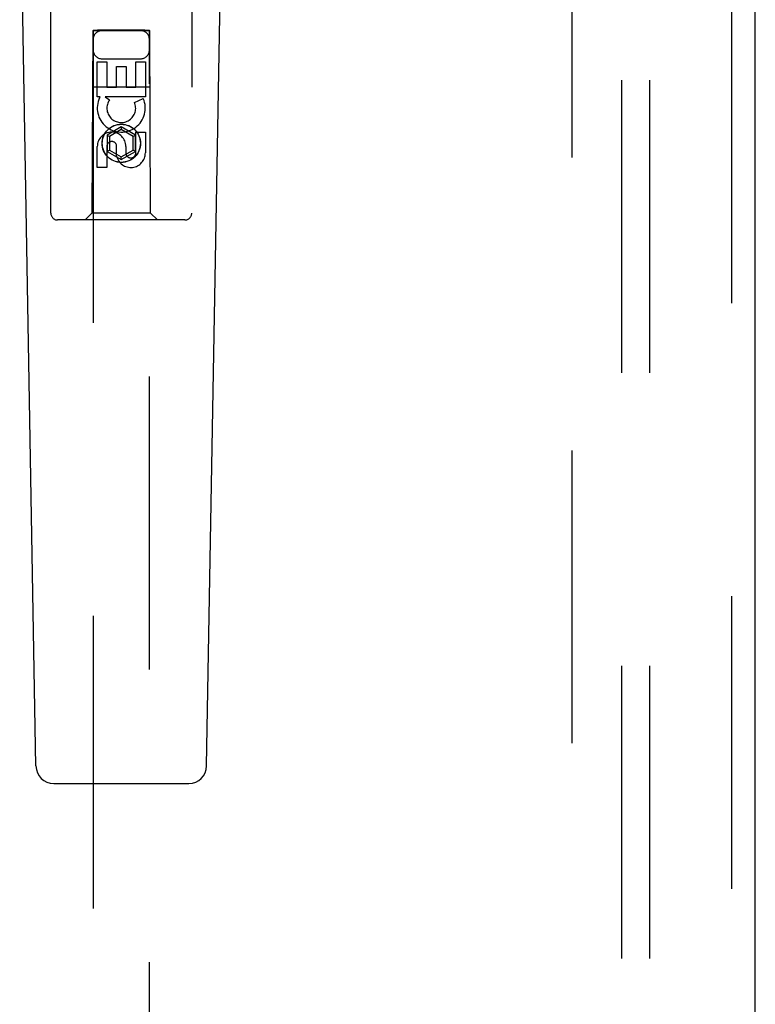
# Model space of a CAD drawing. Header units: inches. Extents: x 0 to 236, y 0 to 153.
# Tile 77 of 95: x 165.16 to 168.43, y 48.53 to 52.9. Entities that reach past the tile are written whole.
import ezdxf

# ---------------------------------------------------------------- set-up
doc = ezdxf.new("R2010")
doc.units = ezdxf.units.IN
doc.header["$LTSCALE"] = 12.986111
doc.header["$MEASUREMENT"] = 0
doc.linetypes.add('HIDDEN', pattern=[0.2, 0.1, -0.1])
for name, color, linetype in [('DEFAULT_2', 8, 'HIDDEN'), ('MAIN_DOOR_ASSEMBLY', 7, 'CONTINUOUS'), ('SUBPANELS', 7, 'CONTINUOUS')]:
    doc.layers.add(name, color=color, linetype=linetype)

msp = doc.modelspace()

# ---------------------------------------------------------------- linework, layer by layer
at = {"layer": 'DEFAULT_2', "color": 8, "linetype": 'HIDDEN'}
msp.add_line((167.6133, 18.5266), (167.6133, 91.5265), dxfattribs=at)
at = {"layer": 'MAIN_DOOR_ASSEMBLY', "color": 8, "linetype": 'HIDDEN'}
for p, q in [((168.3218, 17.8805), (168.3218, 92.1725)), ((165.3008, 52.044), (165.3008, 53.9015)), ((165.9258, 53.9015), (165.9258, 52.044)), ((165.4868, 52.854), (165.4833, 52.044)), ((165.4868, 52.854), (165.7398, 52.854)), ((165.4883, 52.8557), (165.4883, 18.854)), ((165.4892, 52.8557), (165.4907, 52.8557)), ((165.4907, 52.8557), (165.4956, 52.8557)), ((165.4956, 52.8526), (165.4907, 52.8526)), ((165.4956, 52.8557), (165.5083, 52.8558)), ((165.5083, 52.8526), (165.4956, 52.8526)), ((165.7183, 52.8558), (165.5083, 52.8558)), ((165.731, 52.8526), (165.5083, 52.8526)), ((165.7183, 52.8558), (165.731, 52.8557)), ((165.731, 52.8557), (165.736, 52.8557)), ((165.736, 52.8526), (165.731, 52.8526)), ((165.7375, 52.8527), (165.736, 52.8526)), ((165.7383, 18.854), (165.7383, 52.8557)), ((165.7433, 52.044), (165.7398, 52.854)), ((165.5067, 52.7161), (165.5492, 52.7161)), ((165.5067, 52.56), (165.5067, 52.7161)), ((165.5283, 52.729), (165.6983, 52.729)), ((165.5492, 52.7161), (165.5492, 52.6026)), ((165.6775, 52.7161), (165.72, 52.7161)), ((165.6775, 52.6026), (165.6775, 52.7161)), ((165.72, 52.7161), (165.72, 52.56)), ((165.5926, 52.6948), (165.6351, 52.6948)), ((165.5926, 52.6026), (165.5926, 52.6948)), ((165.6351, 52.6948), (165.6351, 52.6026)), ((165.4857, 52.604), (165.7409, 52.604)), ((165.5492, 52.6026), (165.5926, 52.6026)), ((165.6351, 52.6026), (165.6775, 52.6026)), ((165.519, 52.56), (165.5067, 52.56)), ((165.5172, 52.5565), (165.519, 52.56)), ((165.72, 52.56), (165.5424, 52.56)), ((165.5424, 52.56), (165.5609, 52.547)), ((165.6719, 52.5356), (165.711, 52.5526)), ((165.6133, 52.4265), (165.5508, 52.3904)), ((165.6133, 52.4149), (165.5608, 52.3846)), ((165.6758, 52.3904), (165.6133, 52.4265)), ((165.6133, 52.4265), (165.6133, 52.4149)), ((165.6658, 52.3846), (165.6133, 52.4149)), ((165.5508, 52.3904), (165.5608, 52.3846)), ((165.5508, 52.3904), (165.5508, 52.3182)), ((165.5608, 52.3846), (165.5608, 52.324)), ((165.6758, 52.3904), (165.6658, 52.3846)), ((165.6658, 52.324), (165.6658, 52.3846)), ((165.6758, 52.3182), (165.6758, 52.3904)), ((165.6775, 52.4037), (165.72, 52.4037)), ((165.6775, 52.3113), (165.6775, 52.4037)), ((165.72, 52.4037), (165.72, 52.3113)), ((165.5067, 52.2474), (165.5067, 52.3399)), ((165.5492, 52.3399), (165.5492, 52.2474)), ((165.5508, 52.3182), (165.5608, 52.324)), ((165.5608, 52.324), (165.6133, 52.2937)), ((165.5927, 52.2975), (165.5927, 52.3438)), ((165.6133, 52.2937), (165.6658, 52.324)), ((165.6337, 52.3399), (165.6337, 52.3114)), ((165.6758, 52.3182), (165.6658, 52.324)), ((165.5508, 52.3182), (165.6133, 52.2821)), ((165.6133, 52.2821), (165.6758, 52.3182)), ((165.6133, 52.2821), (165.6133, 52.2937)), ((165.5492, 52.2474), (165.5067, 52.2474)), ((165.4833, 52.044), (165.4533, 52.014)), ((165.7433, 52.044), (165.4833, 52.044)), ((165.7433, 52.044), (165.7733, 52.014)), ((165.8958, 52.014), (165.3308, 52.014))]:
    msp.add_line(p, q, dxfattribs=at)
at = {"layer": 'MAIN_DOOR_ASSEMBLY', "color": 3, "linetype": 'Continuous'}
msp.add_line((168.4258, 17.8805), (168.4258, 92.1725), dxfattribs=at)
at = {"layer": 'MAIN_DOOR_ASSEMBLY', "color": 7, "linetype": 'Continuous'}
for p, q in [((165.2348, 49.5921), (165.1626, 53.7314)), ((165.9918, 49.5921), (166.0641, 53.7314)), ((165.3135, 49.5147), (165.9131, 49.5147))]:
    msp.add_line(p, q, dxfattribs=at)
at = {"layer": 'MAIN_DOOR_ASSEMBLY', "color": 8, "linetype": 'HIDDEN'}
for points in [[(165.4883, 52.8557), (165.4884, 52.8557), (165.4887, 52.8557), (165.4892, 52.8557)], [(165.4907, 52.8526), (165.4892, 52.8527), (165.4887, 52.8527), (165.4884, 52.8527), (165.4883, 52.8527)], [(165.736, 52.8557), (165.7375, 52.8557), (165.7379, 52.8557), (165.7382, 52.8557), (165.7383, 52.8557)], [(165.7383, 52.8527), (165.7382, 52.8527), (165.7379, 52.8527), (165.7375, 52.8527)]]:
    msp.add_lwpolyline(points, dxfattribs=at)
for radius in [0.085, 0.0845]:
    msp.add_circle((165.6133, 52.354), radius, dxfattribs=at)
for centre, radius, start, end in [((165.5283, 52.814), 0.04, 90, 180), ((165.6983, 52.814), 0.04, 0, 90), ((165.5283, 52.769), 0.04, 180, 270), ((165.6983, 52.769), 0.04, 270, 360), ((165.6132, 52.5102), 0.1065, 154.2636, 23.4027), ((165.6132, 52.5102), 0.0639, 144.8895, 23.4026), ((165.5702, 52.3399), 0.0635, 0, 180), ((165.5711, 52.3399), 0.0219, 10.307, 180), ((165.6556, 52.3112), 0.0644, 192.2995, 0.0775), ((165.6556, 52.3113), 0.0219, 179.9011, 360), ((165.3308, 52.044), 0.03, 180, 270), ((165.8958, 52.044), 0.03, 270, 360)]:
    msp.add_arc(centre, radius, start, end, dxfattribs=at)
at = {"layer": 'MAIN_DOOR_ASSEMBLY', "color": 7, "linetype": 'Continuous'}
for centre, start, end in [((165.3135, 49.5934), 181, 270), ((165.9131, 49.5934), 270, 359)]:
    msp.add_arc(centre, 0.0787, start, end, dxfattribs=at)
at = {"layer": 'SUBPANELS', "color": 8, "linetype": 'HIDDEN'}
for p, q in [((167.8321, 88.9953), (167.8321, 21.0578)), ((167.9571, 88.9953), (167.9571, 21.0578))]:
    msp.add_line(p, q, dxfattribs=at)

doc.saveas('drawing.dxf')
